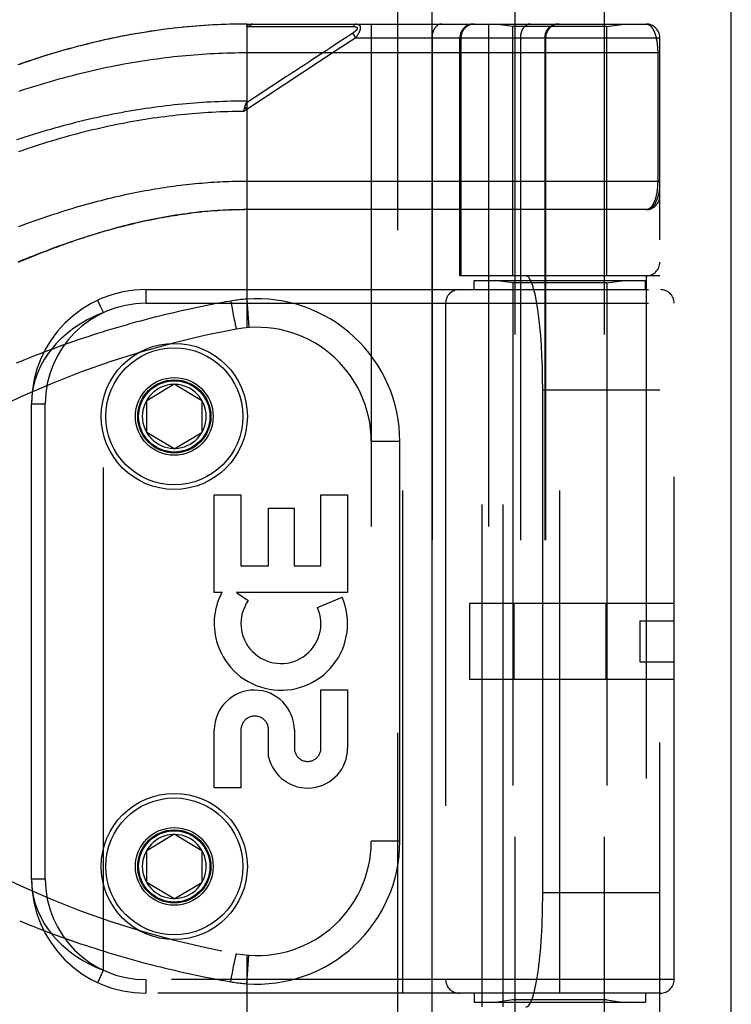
# Model space of a CAD drawing. Header units: inches. Extents: x 0 to 200, y 0 to 129.
# Tile 91 of 256: x 84.26 to 85.82, y 38.27 to 40.42. Entities that reach past the tile are written whole.
import ezdxf

# ---------------------------------------------------------------- set-up
doc = ezdxf.new("R2010")
doc.units = ezdxf.units.IN
doc.header["$LTSCALE"] = 11
doc.header["$MEASUREMENT"] = 0
doc.linetypes.add('HIDDEN', pattern=[0.2, 0.1, -0.1])
doc.layers.get('0').update_dxf_attribs({"linetype": 'CONTINUOUS'})
doc.layers.add('RIGHTHAND_DOOR_ASSEMBLY', color=7, linetype='CONTINUOUS')

msp = doc.modelspace()

# ---------------------------------------------------------------- linework, layer by layer
at = {"color": 3, "linetype": 'Continuous'}
msp.add_line((85.8178, 34.2898), (85.8178, 97.2118), dxfattribs=at)
at = {"layer": 'RIGHTHAND_DOOR_ASSEMBLY', "color": 8, "linetype": 'HIDDEN'}
for p, q in [((85.0871, 93.8608), (85.0871, 34.5108)), ((85.3446, 37.5328), (85.3446, 40.7152)), ((85.5406, 37.5328), (85.5406, 40.7152)), ((84.63, 40.4062), (84.6173, 40.4049)), ((84.6391, 40.407), (84.6267, 40.4059)), ((84.6483, 40.4077), (84.6361, 40.4067)), ((84.6574, 40.4084), (84.6455, 40.4075)), ((84.6665, 40.4091), (84.6549, 40.4082)), ((84.6757, 40.4096), (84.6642, 40.4089)), ((84.6848, 40.4101), (84.6736, 40.4095)), ((84.6939, 40.4106), (84.683, 40.41)), ((84.703, 40.411), (84.6923, 40.4105)), ((84.7121, 40.4113), (84.7016, 40.4109)), ((84.7212, 40.4116), (84.711, 40.4113)), ((84.7303, 40.4118), (84.7203, 40.4115)), ((84.7394, 40.4119), (84.7296, 40.4118)), ((84.7485, 40.412), (84.739, 40.4119)), ((84.7576, 40.4121), (84.7483, 40.412)), ((84.7576, 40.4121), (85.6313, 40.4121)), ((84.7576, 40.4121), (84.7576, 39.7473)), ((84.7636, 40.4064), (84.7876, 40.4064)), ((84.9562, 40.4065), (84.9599, 40.4065)), ((84.9599, 40.4065), (84.9633, 40.4065)), ((84.9633, 40.4065), (84.9666, 40.4065)), ((84.9666, 40.4065), (84.9712, 40.4065)), ((84.9712, 40.4065), (84.9742, 40.4065)), ((84.9742, 40.4065), (84.9904, 40.4066)), ((85.0298, 40.4121), (85.0298, 37.7096)), ((85.2863, 40.4121), (85.2863, 37.7096)), ((85.3396, 40.4068), (85.3021, 40.4121)), ((85.5456, 40.4068), (85.3396, 40.4068)), ((85.3396, 39.8608), (85.3396, 40.4068)), ((85.5456, 40.4068), (85.5831, 40.4121)), ((85.5456, 39.8608), (85.5456, 40.4068)), ((84.5655, 40.3987), (84.5511, 40.3967)), ((84.5748, 40.4), (84.5606, 40.3981)), ((84.584, 40.4012), (84.5701, 40.3994)), ((84.5932, 40.4023), (84.5796, 40.4006)), ((84.6024, 40.4034), (84.589, 40.4018)), ((84.6116, 40.4044), (84.5985, 40.4029)), ((84.6208, 40.4053), (84.6079, 40.404)), ((84.9806, 40.3864), (84.9754, 40.383)), ((84.983, 40.388), (84.9806, 40.3864)), ((84.9893, 40.3921), (84.983, 40.388)), ((84.9959, 40.3821), (84.9893, 40.3921)), ((84.9669, 40.3774), (84.9455, 40.3633)), ((84.9959, 40.3821), (84.9532, 40.3539)), ((84.9706, 40.3798), (84.9669, 40.3774)), ((84.9959, 40.3821), (85.6613, 40.3821)), ((85.1628, 40.3821), (85.1628, 37.7396)), ((85.2238, 39.8608), (85.2238, 40.3821)), ((85.2261, 40.3821), (85.2261, 39.8608)), ((85.5406, 40.3808), (85.3446, 40.3808)), ((85.3563, 40.3821), (85.3563, 37.7396)), ((85.4094, 40.3821), (85.4094, 37.7396)), ((85.4114, 40.3821), (85.4114, 37.7396)), ((85.6613, 37.7396), (85.6613, 40.3821)), ((84.9532, 40.3539), (84.7576, 40.2253)), ((84.7576, 40.3496), (85.6613, 40.3496)), ((84.9193, 40.3461), (84.899, 40.3328)), ((85.6567, 40.3504), (85.6567, 40.0683)), ((84.899, 40.3328), (84.8953, 40.3304)), ((84.8445, 40.297), (84.7756, 40.2517)), ((84.7756, 40.2517), (84.7563, 40.239)), ((84.7576, 40.2253), (84.7508, 40.2208)), ((84.7508, 40.2208), (84.7515, 40.2238)), ((84.7515, 40.2238), (84.7517, 40.2251)), ((84.7517, 40.2251), (84.752, 40.2263)), ((84.7576, 40.2253), (84.7534, 40.2315)), ((84.751, 40.0683), (85.6613, 40.0683)), ((84.6494, 39.9998), (84.6408, 39.9989)), ((84.6528, 40.0002), (84.6587, 40.0008)), ((84.6791, 40.0027), (84.6705, 40.0019)), ((84.6862, 40.0032), (84.6764, 40.0024)), ((84.6881, 40.0033), (84.694, 40.0037)), ((84.7073, 40.0045), (84.6998, 40.0041)), ((84.7145, 40.0049), (84.7056, 40.0044)), ((84.7172, 40.005), (84.723, 40.0052)), ((84.7361, 40.0056), (84.7287, 40.0054)), ((84.7433, 40.0057), (84.7345, 40.0055)), ((84.746, 40.0057), (84.7518, 40.0058)), ((85.6313, 40.0058), (84.7576, 40.0058)), ((85.6613, 39.8608), (85.2238, 39.8608)), ((85.2551, 39.8508), (85.6301, 39.8508)), ((85.2551, 39.8308), (85.2551, 39.8508)), ((85.2729, 38.2608), (85.2729, 39.8608)), ((85.3396, 39.8455), (85.3021, 39.8508)), ((85.3188, 38.2608), (85.3188, 39.8608)), ((85.5456, 39.8455), (85.5831, 39.8508)), ((85.6301, 39.8308), (85.6301, 39.8508)), ((85.6313, 39.8608), (85.6313, 38.2608)), ((84.5363, 39.8308), (85.6626, 39.8308)), ((84.5363, 39.8308), (84.5363, 39.8008)), ((85.0988, 38.2908), (85.0988, 39.8308)), ((85.5456, 39.8455), (85.3396, 39.8455)), ((85.3396, 39.8455), (85.3396, 38.2761)), ((85.4426, 38.2908), (85.4426, 39.8308)), ((85.5456, 39.8455), (85.5456, 38.2761)), ((84.7222, 39.8057), (84.7233, 39.8001)), ((84.7576, 39.81), (84.762, 39.7477)), ((84.5363, 39.8008), (85.6926, 39.8008)), ((84.7233, 39.8001), (84.7253, 39.7891)), ((84.7253, 39.7891), (84.7271, 39.7796)), ((85.1926, 39.8008), (85.1926, 38.3208)), ((85.6926, 38.3208), (85.6926, 39.8008)), ((84.4438, 38.3412), (84.4438, 39.7804)), ((84.7271, 39.7796), (84.7287, 39.7717)), ((84.7287, 39.7717), (84.7299, 39.7655)), ((84.7299, 39.7655), (84.731, 39.7606)), ((84.731, 39.7606), (84.7317, 39.757)), ((84.7317, 39.757), (84.7323, 39.7544)), ((84.7323, 39.7544), (84.7327, 39.7526)), ((84.7327, 39.7526), (84.7331, 39.751)), ((84.7334, 39.7495), (84.7336, 39.7486)), ((84.7336, 39.7486), (84.7338, 39.7478)), ((84.7338, 39.7478), (84.734, 39.7471)), ((84.5388, 39.5883), (84.5988, 39.6244)), ((84.5988, 39.6244), (84.6588, 39.5883)), ((85.6613, 39.6108), (85.4052, 39.6108)), ((85.4052, 38.5108), (85.4052, 39.6108)), ((84.5388, 39.5183), (84.5388, 39.5883)), ((84.6588, 39.5883), (84.6588, 39.5183)), ((84.2863, 39.5808), (84.3163, 39.5808)), ((84.2863, 38.5408), (84.2863, 39.5808)), ((84.3163, 38.5408), (84.3163, 39.5808)), ((84.5988, 39.4822), (84.5388, 39.5183)), ((84.5988, 39.4822), (84.6588, 39.5183)), ((85.0923, 39.4983), (85.0298, 39.4983)), ((85.0923, 38.6233), (85.0923, 39.4983)), ((84.6863, 39.3818), (84.7447, 39.3818)), ((84.6863, 39.1681), (84.6863, 39.3818)), ((84.7447, 39.3818), (84.7447, 39.2265)), ((84.9197, 39.3818), (84.9781, 39.3818)), ((84.9197, 39.2265), (84.9197, 39.3818)), ((84.9781, 39.3818), (84.9781, 39.1681)), ((84.8051, 39.3528), (84.8613, 39.3528)), ((84.8051, 39.2265), (84.8051, 39.3528)), ((84.8613, 39.3528), (84.8613, 39.2265)), ((84.7447, 39.2265), (84.8051, 39.2265)), ((84.8613, 39.2265), (84.9197, 39.2265)), ((84.7032, 39.1681), (84.6863, 39.1681)), ((84.9781, 39.1681), (84.7352, 39.1681)), ((84.7352, 39.1681), (84.7606, 39.1503)), ((84.9125, 39.1347), (84.9661, 39.1579)), ((85.6926, 39.1438), (85.2446, 39.1438)), ((85.2446, 39.1438), (85.2446, 38.9778)), ((85.3419, 39.1438), (85.3419, 38.9778)), ((85.5432, 39.1438), (85.5432, 38.9778)), ((85.6176, 39.1058), (85.6926, 39.1058)), ((85.6176, 39.1058), (85.6176, 39.0158)), ((85.6176, 39.0158), (85.6926, 39.0158)), ((85.6926, 38.9778), (85.2446, 38.9778)), ((84.9197, 38.9545), (84.9781, 38.9545)), ((84.9197, 38.8273), (84.9197, 38.9545)), ((84.9781, 38.9545), (84.9781, 38.8273)), ((84.6863, 38.7401), (84.6863, 38.8672)), ((84.7447, 38.8672), (84.7447, 38.7401)), ((84.8051, 38.8084), (84.8052, 38.8672)), ((84.8615, 38.8665), (84.8615, 38.8274)), ((84.7447, 38.7401), (84.6863, 38.7401)), ((84.5388, 38.6033), (84.5988, 38.6394)), ((84.5988, 38.6394), (84.6588, 38.6033)), ((85.0923, 38.6233), (85.0298, 38.6233)), ((84.5388, 38.5333), (84.5388, 38.6033)), ((84.6588, 38.6033), (84.6588, 38.5333)), ((84.3163, 38.5408), (84.2863, 38.5408)), ((84.5988, 38.4972), (84.5388, 38.5333)), ((84.5988, 38.4972), (84.6588, 38.5333)), ((85.6613, 38.5108), (85.4052, 38.5108)), ((84.7303, 38.3578), (84.7311, 38.3618)), ((84.7311, 38.3618), (84.7317, 38.3646)), ((84.7317, 38.3646), (84.7323, 38.3672)), ((84.7323, 38.3672), (84.7327, 38.369)), ((84.7327, 38.369), (84.7331, 38.3706)), ((84.7331, 38.3706), (84.7333, 38.3716)), ((84.7333, 38.3716), (84.7335, 38.3725)), ((84.7335, 38.3725), (84.7337, 38.3734)), ((84.7576, 38.3743), (84.7576, 37.7096)), ((84.7576, 38.3116), (84.762, 38.3739)), ((84.4312, 38.314), (84.4438, 38.3412)), ((84.7259, 38.3358), (84.7277, 38.3451)), ((84.7277, 38.3451), (84.7292, 38.3526)), ((84.7292, 38.3526), (84.7303, 38.3578)), ((85.6926, 38.3208), (84.5363, 38.3208)), ((84.5363, 38.3208), (84.5363, 38.2908)), ((84.7222, 38.3159), (84.7241, 38.326)), ((84.7241, 38.326), (84.7259, 38.3358)), ((85.6626, 38.2908), (84.5363, 38.2908)), ((85.2551, 38.2908), (85.2551, 38.2708)), ((85.3396, 38.2761), (85.3021, 38.2708)), ((85.5456, 38.2761), (85.3396, 38.2761)), ((85.5456, 38.2761), (85.5831, 38.2708)), ((85.6301, 38.2908), (85.6301, 38.2708)), ((85.6301, 38.2708), (85.2551, 38.2708))]:
    msp.add_line(p, q, dxfattribs=at)
at = {"layer": 'RIGHTHAND_DOOR_ASSEMBLY', "color": 3, "linetype": 'Continuous'}
msp.add_line((85.1621, 93.8608), (85.1621, 34.5108), dxfattribs=at)
at = {"layer": 'RIGHTHAND_DOOR_ASSEMBLY', "color": 8, "linetype": 'HIDDEN'}
for points in [[(84.7576, 40.4062), (84.7576, 40.4064), (84.7576, 40.4065), (84.7576, 40.4067), (84.7576, 40.4068), (84.7576, 40.407), (84.7577, 40.4071), (84.7577, 40.4073), (84.7578, 40.4074), (84.7578, 40.4076), (84.7579, 40.4077), (84.7579, 40.4078), (84.758, 40.408), (84.7581, 40.4081), (84.7582, 40.4082), (84.7582, 40.4084), (84.7583, 40.4085), (84.7584, 40.4086), (84.7585, 40.4087), (84.7587, 40.4089), (84.7588, 40.409), (84.7589, 40.4091), (84.759, 40.4092), (84.7592, 40.4093), (84.7593, 40.4095), (84.7595, 40.4096), (84.7596, 40.4097), (84.7598, 40.4098), (84.76, 40.4099), (84.7602, 40.41), (84.7604, 40.4102), (84.7606, 40.4103), (84.7608, 40.4104), (84.761, 40.4105), (84.7613, 40.4106), (84.7615, 40.4107), (84.7618, 40.4108), (84.7621, 40.4109), (84.7624, 40.411), (84.7627, 40.4111), (84.763, 40.4112), (84.7633, 40.4113), (84.7636, 40.4114), (84.764, 40.4114), (84.7644, 40.4115), (84.7648, 40.4116), (84.7652, 40.4117), (84.7656, 40.4117), (84.7661, 40.4118), (84.7665, 40.4119), (84.767, 40.4119), (84.7675, 40.4119), (84.768, 40.412), (84.7686, 40.412), (84.7691, 40.412), (84.7697, 40.412), (84.7703, 40.4121)], [(84.7576, 40.4062), (84.7585, 40.4063), (84.7595, 40.4063), (84.7605, 40.4063), (84.7615, 40.4064), (84.7625, 40.4064), (84.7636, 40.4064)], [(84.7703, 40.4121), (84.77, 40.412), (84.7698, 40.412), (84.7696, 40.412), (84.7694, 40.412), (84.7691, 40.4119), (84.7689, 40.4119), (84.7687, 40.4118), (84.7685, 40.4117), (84.7683, 40.4116), (84.768, 40.4115), (84.7678, 40.4114), (84.7676, 40.4113), (84.7674, 40.4112), (84.7672, 40.411), (84.767, 40.4109), (84.7668, 40.4107), (84.7666, 40.4106), (84.7664, 40.4104), (84.7662, 40.4102), (84.766, 40.41), (84.7658, 40.4098), (84.7656, 40.4096), (84.7654, 40.4094), (84.7652, 40.4091), (84.765, 40.4089), (84.7648, 40.4086), (84.7647, 40.4084), (84.7645, 40.4081), (84.7643, 40.4079), (84.7642, 40.4076), (84.764, 40.4073), (84.7639, 40.407), (84.7637, 40.4067), (84.7636, 40.4064)], [(84.7876, 40.4064), (84.793, 40.4064), (84.7981, 40.4064), (84.8031, 40.4064), (84.808, 40.4064), (84.8129, 40.4064), (84.8176, 40.4064), (84.8222, 40.4064), (84.8266, 40.4064), (84.8309, 40.4064), (84.835, 40.4064), (84.839, 40.4064), (84.8429, 40.4064), (84.8467, 40.4064), (84.8505, 40.4064), (84.8543, 40.4064), (84.8581, 40.4064), (84.8695, 40.4064)], [(84.8695, 40.4064), (84.8733, 40.4064), (84.8769, 40.4064), (84.8805, 40.4064), (84.8839, 40.4064), (84.8871, 40.4064), (84.8902, 40.4064), (84.8988, 40.4064)], [(84.8988, 40.4064), (84.9014, 40.4064), (84.9041, 40.4064), (84.9066, 40.4064), (84.9092, 40.4064), (84.9118, 40.4064), (84.9169, 40.4064)], [(84.9169, 40.4064), (84.9195, 40.4064), (84.9221, 40.4064), (84.9272, 40.4064)], [(84.9272, 40.4064), (84.9298, 40.4064), (84.9324, 40.4064), (84.935, 40.4064), (84.95, 40.4065)], [(84.95, 40.4065), (84.9522, 40.4065), (84.9562, 40.4065)], [(84.9904, 40.4066), (84.9909, 40.4066), (84.9913, 40.4066), (84.9917, 40.4066), (84.9921, 40.4065), (84.9925, 40.4065), (84.9928, 40.4065), (84.9931, 40.4065), (84.9935, 40.4064), (84.9938, 40.4064), (84.9941, 40.4063), (84.9944, 40.4063), (84.9946, 40.4062), (84.9949, 40.4062), (84.9951, 40.4061), (84.9954, 40.4061), (84.9956, 40.406), (84.9958, 40.406), (84.996, 40.4059), (84.9962, 40.4058), (84.9964, 40.4058), (84.9966, 40.4057), (84.9968, 40.4056), (84.9969, 40.4056), (84.9971, 40.4055), (84.9972, 40.4054), (84.9974, 40.4053), (84.9975, 40.4053), (84.9977, 40.4052), (84.9978, 40.4051), (84.9979, 40.405), (84.998, 40.4049), (84.9981, 40.4048), (84.9982, 40.4047), (84.9983, 40.4046), (84.9984, 40.4046), (84.9985, 40.4045), (84.9986, 40.4044), (84.9987, 40.4043), (84.9987, 40.4042), (84.9988, 40.4041), (84.9989, 40.404), (84.9989, 40.4038), (84.999, 40.4037), (84.999, 40.4036), (84.999, 40.4035), (84.9991, 40.4034), (84.9991, 40.4033), (84.9991, 40.4032), (84.9991, 40.4031), (84.9992, 40.4029), (84.9992, 40.4028), (84.9992, 40.4027), (84.9992, 40.4026), (84.9992, 40.4024), (84.9991, 40.4023), (84.9991, 40.4022), (84.9991, 40.402), (84.9991, 40.4019), (84.999, 40.4017), (84.999, 40.4016), (84.9989, 40.4015), (84.9989, 40.4013), (84.9988, 40.4012), (84.9988, 40.401), (84.9987, 40.4008), (84.9986, 40.4007), (84.9985, 40.4005), (84.9984, 40.4004), (84.9984, 40.4002), (84.9983, 40.4), (84.9981, 40.3999), (84.998, 40.3997), (84.9979, 40.3995), (84.9978, 40.3994), (84.9976, 40.3992), (84.9975, 40.399), (84.9974, 40.3988), (84.9972, 40.3986), (84.997, 40.3984), (84.9969, 40.3982), (84.9967, 40.398), (84.9965, 40.3978), (84.9963, 40.3976), (84.9961, 40.3974), (84.9959, 40.3972), (84.9956, 40.397), (84.9954, 40.3968), (84.9952, 40.3965), (84.9949, 40.3963), (84.9946, 40.3961), (84.9944, 40.3958), (84.9941, 40.3956), (84.9938, 40.3953), (84.9934, 40.3951), (84.9931, 40.3948), (84.9927, 40.3945), (84.9924, 40.3942), (84.992, 40.3939), (84.9916, 40.3936), (84.9911, 40.3933), (84.9907, 40.393), (84.9902, 40.3927), (84.9898, 40.3924), (84.9893, 40.3921)], [(84.9971, 40.4121), (84.9968, 40.412), (84.9966, 40.412), (84.9964, 40.412), (84.9962, 40.412), (84.9959, 40.4119), (84.9957, 40.4119), (84.9955, 40.4118), (84.9953, 40.4117), (84.9951, 40.4116), (84.9949, 40.4115), (84.9946, 40.4114), (84.9944, 40.4113), (84.9942, 40.4112), (84.994, 40.4111), (84.9938, 40.4109), (84.9936, 40.4108), (84.9934, 40.4106), (84.9932, 40.4104), (84.993, 40.4103), (84.9928, 40.4101), (84.9926, 40.4099), (84.9924, 40.4097), (84.9922, 40.4095), (84.992, 40.4092), (84.9919, 40.409), (84.9917, 40.4088), (84.9915, 40.4085), (84.9914, 40.4083), (84.9912, 40.408), (84.991, 40.4077), (84.9909, 40.4074), (84.9907, 40.4072), (84.9906, 40.4069), (84.9904, 40.4066)], [(84.9971, 40.4121), (84.9975, 40.412), (84.9979, 40.412), (84.9983, 40.412), (84.9987, 40.412), (84.9991, 40.4119), (84.9994, 40.4118), (84.9998, 40.4118), (85.0001, 40.4117), (85.0004, 40.4116), (85.0007, 40.4115), (85.001, 40.4114), (85.0012, 40.4113), (85.0015, 40.4112), (85.0017, 40.4111), (85.002, 40.411), (85.0022, 40.4109), (85.0024, 40.4107), (85.0026, 40.4106), (85.0028, 40.4104), (85.003, 40.4103), (85.0032, 40.4102), (85.0034, 40.41), (85.0035, 40.4099), (85.0037, 40.4097), (85.0038, 40.4095), (85.004, 40.4094), (85.0041, 40.4092), (85.0043, 40.409), (85.0044, 40.4088), (85.0045, 40.4087), (85.0046, 40.4085), (85.0047, 40.4083), (85.0048, 40.4081), (85.0049, 40.4079), (85.005, 40.4077), (85.0051, 40.4075), (85.0052, 40.4073), (85.0053, 40.4071), (85.0053, 40.4069), (85.0054, 40.4067), (85.0054, 40.4064), (85.0055, 40.4062), (85.0056, 40.406), (85.0056, 40.4058), (85.0056, 40.4055), (85.0057, 40.4053), (85.0057, 40.405), (85.0057, 40.4048), (85.0057, 40.4045), (85.0057, 40.4043), (85.0058, 40.404), (85.0058, 40.4038), (85.0058, 40.4035), (85.0057, 40.4032), (85.0057, 40.4029), (85.0057, 40.4027), (85.0057, 40.4024), (85.0057, 40.4021), (85.0056, 40.4018), (85.0056, 40.4015), (85.0055, 40.4012), (85.0055, 40.4009), (85.0054, 40.4006), (85.0054, 40.4003), (85.0053, 40.3999), (85.0052, 40.3996), (85.0051, 40.3993), (85.005, 40.399), (85.0049, 40.3986), (85.0048, 40.3983), (85.0047, 40.3979), (85.0046, 40.3976), (85.0045, 40.3972), (85.0044, 40.3969), (85.0042, 40.3965), (85.0041, 40.3961), (85.0039, 40.3957), (85.0038, 40.3954), (85.0036, 40.395), (85.0035, 40.3946), (85.0033, 40.3942), (85.0031, 40.3937), (85.0029, 40.3933), (85.0027, 40.3929), (85.0025, 40.3925), (85.0022, 40.392), (85.002, 40.3916), (85.0018, 40.3911), (85.0015, 40.3906), (85.0012, 40.3901), (85.001, 40.3896), (85.0007, 40.3891), (85.0004, 40.3886), (85, 40.3881), (84.9997, 40.3876), (84.9993, 40.387), (84.999, 40.3864), (84.9986, 40.3858), (84.9982, 40.3852), (84.9977, 40.3846), (84.9973, 40.384), (84.9968, 40.3834), (84.9964, 40.3827), (84.9959, 40.3821)], [(85.184, 40.4121), (85.1835, 40.412), (85.1831, 40.412), (85.1826, 40.412), (85.1821, 40.4119), (85.1817, 40.4119), (85.1812, 40.4118), (85.1808, 40.4117), (85.1803, 40.4116), (85.1798, 40.4115), (85.1794, 40.4113), (85.1789, 40.4112), (85.1785, 40.411), (85.178, 40.4109), (85.1776, 40.4107), (85.1772, 40.4105), (85.1767, 40.4102), (85.1763, 40.41), (85.1759, 40.4098), (85.1754, 40.4095), (85.175, 40.4092), (85.1746, 40.409), (85.1742, 40.4087), (85.1738, 40.4084), (85.1734, 40.408), (85.173, 40.4077), (85.1726, 40.4074), (85.1722, 40.407), (85.1718, 40.4066), (85.1714, 40.4062), (85.1711, 40.4059), (85.1707, 40.4054), (85.1703, 40.405), (85.17, 40.4046), (85.1696, 40.4042), (85.1693, 40.4037), (85.169, 40.4033), (85.1687, 40.4028), (85.1683, 40.4023), (85.168, 40.4018), (85.1677, 40.4013), (85.1674, 40.4008), (85.1671, 40.4003), (85.1669, 40.3998), (85.1666, 40.3993), (85.1663, 40.3987), (85.1661, 40.3982), (85.1658, 40.3976), (85.1656, 40.3971), (85.1654, 40.3965), (85.1652, 40.3959), (85.165, 40.3953), (85.1648, 40.3947), (85.1646, 40.3941), (85.1644, 40.3935), (85.1642, 40.3929), (85.164, 40.3923), (85.1639, 40.3917), (85.1637, 40.3911), (85.1636, 40.3904), (85.1635, 40.3898), (85.1634, 40.3892), (85.1633, 40.3885), (85.1632, 40.3879), (85.1631, 40.3873), (85.163, 40.3866), (85.1629, 40.386), (85.1629, 40.3853), (85.1628, 40.3847), (85.1628, 40.384), (85.1628, 40.3834), (85.1628, 40.3827), (85.1628, 40.3821)], [(85.2558, 40.4121), (85.2552, 40.412), (85.2545, 40.412), (85.2539, 40.412), (85.2532, 40.4119), (85.2526, 40.4119), (85.2519, 40.4118), (85.2513, 40.4117), (85.2507, 40.4116), (85.25, 40.4115), (85.2494, 40.4113), (85.2488, 40.4112), (85.2481, 40.411), (85.2475, 40.4109), (85.2469, 40.4107), (85.2463, 40.4105), (85.2457, 40.4102), (85.2451, 40.41), (85.2445, 40.4098), (85.2439, 40.4095), (85.2433, 40.4092), (85.2427, 40.409), (85.2421, 40.4087), (85.2415, 40.4084), (85.241, 40.408), (85.2404, 40.4077), (85.2399, 40.4074), (85.2393, 40.407), (85.2388, 40.4066), (85.2383, 40.4062), (85.2377, 40.4059), (85.2372, 40.4054), (85.2367, 40.405), (85.2362, 40.4046), (85.2358, 40.4042), (85.2353, 40.4037), (85.2348, 40.4033), (85.2344, 40.4028), (85.2339, 40.4023), (85.2335, 40.4018), (85.2331, 40.4013), (85.2327, 40.4008), (85.2323, 40.4003), (85.2319, 40.3998), (85.2315, 40.3993), (85.2311, 40.3987), (85.2308, 40.3982), (85.2304, 40.3976), (85.2301, 40.3971), (85.2298, 40.3965), (85.2295, 40.3959), (85.2292, 40.3953), (85.2289, 40.3947), (85.2286, 40.3941), (85.2284, 40.3935), (85.2281, 40.3929), (85.2279, 40.3923), (85.2277, 40.3917), (85.2275, 40.3911), (85.2273, 40.3904), (85.2271, 40.3898), (85.227, 40.3892), (85.2268, 40.3885), (85.2267, 40.3879), (85.2266, 40.3873), (85.2265, 40.3866), (85.2264, 40.386), (85.2263, 40.3853), (85.2262, 40.3847), (85.2262, 40.384), (85.2262, 40.3834), (85.2261, 40.3827), (85.2261, 40.3821)], [(85.3775, 40.4121), (85.3771, 40.412), (85.3766, 40.412), (85.3761, 40.412), (85.3757, 40.4119), (85.3752, 40.4119), (85.3747, 40.4118), (85.3743, 40.4117), (85.3738, 40.4116), (85.3734, 40.4115), (85.3729, 40.4113), (85.3725, 40.4112), (85.372, 40.411), (85.3716, 40.4109), (85.3711, 40.4107), (85.3707, 40.4105), (85.3703, 40.4102), (85.3698, 40.41), (85.3694, 40.4098), (85.369, 40.4095), (85.3685, 40.4092), (85.3681, 40.409), (85.3677, 40.4087), (85.3673, 40.4084), (85.3669, 40.408), (85.3665, 40.4077), (85.3661, 40.4074), (85.3657, 40.407), (85.3653, 40.4066), (85.365, 40.4062), (85.3646, 40.4059), (85.3642, 40.4054), (85.3639, 40.405), (85.3635, 40.4046), (85.3632, 40.4042), (85.3628, 40.4037), (85.3625, 40.4033), (85.3622, 40.4028), (85.3619, 40.4023), (85.3616, 40.4018), (85.3613, 40.4013), (85.361, 40.4008), (85.3607, 40.4003), (85.3604, 40.3998), (85.3601, 40.3993), (85.3599, 40.3987), (85.3596, 40.3982), (85.3594, 40.3976), (85.3591, 40.3971), (85.3589, 40.3965), (85.3587, 40.3959), (85.3585, 40.3953), (85.3583, 40.3947), (85.3581, 40.3941), (85.3579, 40.3935), (85.3577, 40.3929), (85.3576, 40.3923), (85.3574, 40.3917), (85.3573, 40.3911), (85.3571, 40.3904), (85.357, 40.3898), (85.3569, 40.3892), (85.3568, 40.3885), (85.3567, 40.3879), (85.3566, 40.3873), (85.3565, 40.3866), (85.3565, 40.386), (85.3564, 40.3853), (85.3564, 40.3847), (85.3563, 40.384), (85.3563, 40.3834), (85.3563, 40.3827), (85.3563, 40.3821)], [(85.439, 40.4121), (85.4384, 40.412), (85.4378, 40.412), (85.4371, 40.412), (85.4365, 40.4119), (85.4358, 40.4119), (85.4352, 40.4118), (85.4345, 40.4117), (85.4339, 40.4116), (85.4333, 40.4115), (85.4326, 40.4113), (85.432, 40.4112), (85.4314, 40.411), (85.4307, 40.4109), (85.4301, 40.4107), (85.4295, 40.4105), (85.4289, 40.4102), (85.4283, 40.41), (85.4277, 40.4098), (85.4271, 40.4095), (85.4265, 40.4092), (85.4259, 40.409), (85.4253, 40.4087), (85.4248, 40.4084), (85.4242, 40.408), (85.4237, 40.4077), (85.4231, 40.4074), (85.4226, 40.407), (85.422, 40.4066), (85.4215, 40.4062), (85.421, 40.4059), (85.4205, 40.4054), (85.42, 40.405), (85.4195, 40.4046), (85.419, 40.4042), (85.4185, 40.4037), (85.4181, 40.4033), (85.4176, 40.4028), (85.4172, 40.4023), (85.4167, 40.4018), (85.4163, 40.4013), (85.4159, 40.4008), (85.4155, 40.4003), (85.4151, 40.3998), (85.4147, 40.3993), (85.4144, 40.3987), (85.414, 40.3982), (85.4137, 40.3976), (85.4133, 40.3971), (85.413, 40.3965), (85.4127, 40.3959), (85.4124, 40.3953), (85.4121, 40.3947), (85.4119, 40.3941), (85.4116, 40.3935), (85.4114, 40.3929), (85.4112, 40.3923), (85.4109, 40.3917), (85.4107, 40.3911), (85.4106, 40.3904), (85.4104, 40.3898), (85.4102, 40.3892), (85.4101, 40.3885), (85.4099, 40.3879), (85.4098, 40.3873), (85.4097, 40.3866), (85.4096, 40.386), (85.4095, 40.3853), (85.4095, 40.3847), (85.4094, 40.384), (85.4094, 40.3834), (85.4094, 40.3827), (85.4094, 40.3821)], [(85.6313, 40.4121), (85.6319, 40.412), (85.6325, 40.412), (85.6331, 40.4119), (85.6337, 40.4118), (85.6343, 40.4117), (85.6348, 40.4115), (85.6354, 40.4113), (85.636, 40.4111), (85.6365, 40.4109), (85.637, 40.4106), (85.6376, 40.4104), (85.6381, 40.41), (85.6386, 40.4097), (85.6391, 40.4094), (85.6396, 40.409), (85.6401, 40.4086), (85.6406, 40.4082), (85.641, 40.4078), (85.6415, 40.4073), (85.642, 40.4068), (85.6424, 40.4063), (85.6429, 40.4058), (85.6433, 40.4053), (85.6437, 40.4048), (85.6441, 40.4042), (85.6445, 40.4037), (85.6449, 40.4031), (85.6453, 40.4025), (85.6457, 40.4019), (85.6461, 40.4012), (85.6465, 40.4006), (85.6468, 40.3999), (85.6472, 40.3993), (85.6475, 40.3986), (85.6479, 40.3979), (85.6482, 40.3972), (85.6485, 40.3965), (85.6488, 40.3958), (85.6492, 40.3951), (85.6495, 40.3943), (85.6498, 40.3936), (85.65, 40.3928), (85.6503, 40.3921), (85.6506, 40.3913), (85.6509, 40.3905), (85.6511, 40.3898), (85.6514, 40.389), (85.6516, 40.3882), (85.6519, 40.3874), (85.6521, 40.3866), (85.6523, 40.3858), (85.6525, 40.3849), (85.6528, 40.3841), (85.653, 40.3833), (85.6532, 40.3825), (85.6534, 40.3816), (85.6535, 40.3808), (85.6537, 40.3799), (85.6539, 40.3791), (85.6541, 40.3782), (85.6542, 40.3774), (85.6544, 40.3765), (85.6545, 40.3757), (85.6547, 40.3748), (85.6548, 40.3739), (85.655, 40.3731), (85.6551, 40.3722), (85.6552, 40.3713), (85.6553, 40.3705), (85.6555, 40.3696), (85.6556, 40.3688), (85.6557, 40.3679), (85.6558, 40.367), (85.6559, 40.3662), (85.6559, 40.3653), (85.656, 40.3645), (85.6561, 40.3636), (85.6562, 40.3628), (85.6562, 40.362), (85.6563, 40.3611), (85.6564, 40.3603), (85.6564, 40.3595), (85.6565, 40.3586), (85.6565, 40.3578), (85.6565, 40.357), (85.6566, 40.3562), (85.6566, 40.3553), (85.6566, 40.3545), (85.6567, 40.3537), (85.6567, 40.3529), (85.6567, 40.352), (85.6567, 40.3512), (85.6567, 40.3504)], [(84.5511, 40.3967), (84.5416, 40.3952), (84.5321, 40.3937), (84.5225, 40.3921), (84.5129, 40.3905), (84.5034, 40.3888), (84.4937, 40.387), (84.4841, 40.3852), (84.4745, 40.3832), (84.4648, 40.3813), (84.4551, 40.3792), (84.4454, 40.3771), (84.4357, 40.3749), (84.4259, 40.3726), (84.4161, 40.3703), (84.4063, 40.3678), (84.3965, 40.3654), (84.3867, 40.3628), (84.3768, 40.3602), (84.3669, 40.3575), (84.357, 40.3547), (84.347, 40.3519), (84.3371, 40.3489), (84.3271, 40.3459), (84.317, 40.3429), (84.307, 40.3397), (84.2969, 40.3365), (84.2869, 40.3332), (84.2767, 40.3299), (84.2666, 40.3264), (84.2565, 40.3229)], [(84.5563, 40.3974), (84.547, 40.3961), (84.5377, 40.3946), (84.5284, 40.3931), (84.5191, 40.3915), (84.5097, 40.3899), (84.5004, 40.3882), (84.491, 40.3864), (84.4816, 40.3846), (84.4722, 40.3827), (84.4627, 40.3808), (84.4532, 40.3787), (84.4438, 40.3766), (84.4343, 40.3745), (84.4247, 40.3722), (84.4152, 40.3699), (84.4056, 40.3675), (84.396, 40.3651), (84.3864, 40.3626), (84.3767, 40.36), (84.3671, 40.3574), (84.3574, 40.3546), (84.3476, 40.3518), (84.3379, 40.349), (84.3281, 40.346), (84.3183, 40.343), (84.3085, 40.3399), (84.2988, 40.3368), (84.289, 40.3336), (84.2793, 40.3303), (84.2696, 40.327), (84.2599, 40.3237)], [(84.9455, 40.3633), (84.9435, 40.362), (84.9415, 40.3607), (84.9395, 40.3594), (84.9375, 40.3581), (84.9353, 40.3567), (84.9331, 40.3552), (84.9306, 40.3536), (84.928, 40.3519), (84.9253, 40.3501), (84.9193, 40.3461)], [(84.9754, 40.383), (84.9739, 40.382), (84.9706, 40.3798)], [(84.2591, 40.2651), (84.269, 40.2684), (84.2788, 40.2716), (84.2887, 40.2747), (84.2984, 40.2777), (84.3082, 40.2807), (84.3179, 40.2836), (84.3276, 40.2865), (84.3373, 40.2892), (84.347, 40.2919), (84.3566, 40.2946), (84.3662, 40.2971), (84.3757, 40.2996), (84.3853, 40.3021), (84.3948, 40.3044), (84.4042, 40.3067), (84.4137, 40.309), (84.4231, 40.3111), (84.4325, 40.3132), (84.4418, 40.3153), (84.4512, 40.3173), (84.4605, 40.3192), (84.4698, 40.321), (84.479, 40.3228), (84.4882, 40.3246), (84.4975, 40.3262), (84.5066, 40.3278), (84.5158, 40.3294), (84.525, 40.3309), (84.5341, 40.3323), (84.5432, 40.3337), (84.5523, 40.335), (84.5613, 40.3362), (84.5704, 40.3374), (84.5794, 40.3386), (84.5884, 40.3397), (84.5974, 40.3407), (84.6064, 40.3416), (84.6154, 40.3426), (84.6243, 40.3434), (84.6333, 40.3442), (84.6422, 40.3449), (84.6511, 40.3456), (84.66, 40.3463), (84.6689, 40.3468), (84.6778, 40.3473), (84.6867, 40.3478), (84.6956, 40.3482)], [(84.6956, 40.3482), (84.7044, 40.3486), (84.7133, 40.3489), (84.7221, 40.3491), (84.731, 40.3493), (84.7399, 40.3494), (84.7487, 40.3495), (84.7576, 40.3496)], [(84.8953, 40.3304), (84.8843, 40.3231), (84.8806, 40.3207), (84.877, 40.3183), (84.8734, 40.3159), (84.8697, 40.3135), (84.866, 40.3111), (84.8621, 40.3085), (84.8581, 40.3059), (84.8538, 40.3031), (84.8493, 40.3001), (84.8445, 40.297)], [(84.7576, 40.2434), (84.7488, 40.2434), (84.74, 40.2433), (84.7312, 40.2432), (84.7224, 40.243), (84.7136, 40.2427), (84.7048, 40.2425), (84.696, 40.2421), (84.6872, 40.2417), (84.6784, 40.2413), (84.6696, 40.2408), (84.6608, 40.2402), (84.6519, 40.2396), (84.6431, 40.239), (84.6343, 40.2383), (84.6254, 40.2375), (84.6166, 40.2367), (84.6077, 40.2358), (84.5988, 40.2349), (84.5899, 40.2339), (84.5811, 40.2329), (84.5722, 40.2318), (84.5633, 40.2307), (84.5543, 40.2295), (84.5454, 40.2282), (84.5365, 40.2269), (84.5275, 40.2256), (84.5186, 40.2242), (84.5096, 40.2227), (84.5006, 40.2212), (84.4916, 40.2196), (84.4826, 40.218), (84.4736, 40.2163), (84.4646, 40.2145), (84.4555, 40.2127), (84.4465, 40.2109), (84.4374, 40.209), (84.4283, 40.207), (84.4192, 40.205), (84.4101, 40.2029), (84.401, 40.2007), (84.3918, 40.1985), (84.3827, 40.1963), (84.3735, 40.1939), (84.3644, 40.1915), (84.3552, 40.1891), (84.346, 40.1866), (84.3368, 40.1841), (84.3275, 40.1814), (84.3183, 40.1788), (84.3091, 40.176), (84.2998, 40.1732), (84.2906, 40.1704), (84.2813, 40.1675), (84.272, 40.1645), (84.2627, 40.1615), (84.2534, 40.1584)], [(84.7534, 40.2315), (84.7536, 40.2321), (84.7538, 40.2327), (84.754, 40.2333), (84.7542, 40.2338), (84.7544, 40.2344), (84.7546, 40.2349), (84.7548, 40.2355), (84.755, 40.236), (84.7552, 40.2365), (84.7554, 40.237), (84.7556, 40.2376), (84.7559, 40.2381), (84.7561, 40.2385)], [(84.7576, 40.2434), (84.7576, 40.2432), (84.7575, 40.243), (84.7575, 40.2428), (84.7575, 40.2425), (84.7575, 40.2423), (84.7574, 40.2421), (84.7574, 40.2419), (84.7573, 40.2417), (84.7573, 40.2415), (84.7572, 40.2413), (84.7572, 40.2411), (84.7571, 40.2408), (84.757, 40.2406), (84.7569, 40.2404), (84.7569, 40.2402), (84.7568, 40.2399), (84.7567, 40.2397), (84.7566, 40.2395), (84.7565, 40.2393), (84.7561, 40.2385)], [(84.7508, 40.2208), (84.7422, 40.2207), (84.7336, 40.2206), (84.725, 40.2204), (84.7164, 40.2202), (84.7078, 40.2199), (84.6992, 40.2196), (84.6906, 40.2192), (84.682, 40.2187), (84.6734, 40.2182), (84.6648, 40.2177), (84.6561, 40.2171), (84.6475, 40.2164), (84.6389, 40.2157), (84.6302, 40.215), (84.6216, 40.2142), (84.6129, 40.2133), (84.6043, 40.2124), (84.5956, 40.2114), (84.5869, 40.2104), (84.5783, 40.2093), (84.5696, 40.2082), (84.5609, 40.207), (84.5521, 40.2057), (84.5434, 40.2044), (84.5347, 40.2031), (84.5259, 40.2016), (84.5172, 40.2002), (84.5084, 40.1986), (84.4996, 40.1971), (84.4908, 40.1954), (84.482, 40.1937), (84.4732, 40.192), (84.4644, 40.1902), (84.4555, 40.1883), (84.4467, 40.1864), (84.4378, 40.1844), (84.4289, 40.1823), (84.42, 40.1802), (84.4111, 40.1781), (84.4022, 40.1759), (84.3933, 40.1736), (84.3843, 40.1713), (84.3754, 40.1689), (84.3664, 40.1664), (84.3574, 40.1639), (84.3484, 40.1613), (84.3394, 40.1587), (84.3304, 40.156), (84.3214, 40.1532), (84.3124, 40.1504), (84.3033, 40.1476), (84.2943, 40.1446), (84.2852, 40.1416), (84.2762, 40.1386), (84.2671, 40.1355), (84.258, 40.1323)], [(84.752, 40.2263), (84.7523, 40.2275), (84.7525, 40.2281), (84.7526, 40.2287), (84.7528, 40.2292), (84.753, 40.2298), (84.7531, 40.2304), (84.7533, 40.231), (84.7534, 40.2315)], [(84.6048, 40.0584), (84.6117, 40.0592), (84.6185, 40.06), (84.6252, 40.0608), (84.632, 40.0616), (84.6387, 40.0623), (84.6455, 40.0629), (84.6522, 40.0635), (84.6588, 40.0641), (84.6655, 40.0647), (84.6721, 40.0652), (84.6788, 40.0656), (84.6854, 40.0661), (84.692, 40.0665), (84.6986, 40.0668), (84.7052, 40.0671), (84.7117, 40.0674), (84.7183, 40.0676), (84.7248, 40.0678), (84.7314, 40.068), (84.7379, 40.0681), (84.7445, 40.0682), (84.751, 40.0683)], [(85.6567, 40.0683), (85.6567, 40.0675), (85.6567, 40.0667), (85.6567, 40.0658), (85.6567, 40.065), (85.6567, 40.0642), (85.6566, 40.0634), (85.6566, 40.0625), (85.6566, 40.0617), (85.6565, 40.0609), (85.6565, 40.06), (85.6565, 40.0592), (85.6564, 40.0584), (85.6564, 40.0575), (85.6563, 40.0567), (85.6562, 40.0558), (85.6562, 40.055), (85.6561, 40.0541), (85.656, 40.0532), (85.6559, 40.0524), (85.6558, 40.0515), (85.6557, 40.0506), (85.6556, 40.0497), (85.6555, 40.0489), (85.6554, 40.048), (85.6553, 40.0471), (85.6552, 40.0462), (85.6551, 40.0453), (85.6549, 40.0444), (85.6548, 40.0435), (85.6546, 40.0427), (85.6545, 40.0418), (85.6543, 40.0409), (85.6542, 40.04), (85.654, 40.0392), (85.6538, 40.0383), (85.6536, 40.0374), (85.6534, 40.0366), (85.6532, 40.0357), (85.653, 40.0349), (85.6528, 40.034), (85.6526, 40.0332), (85.6524, 40.0323), (85.6522, 40.0315), (85.6519, 40.0307), (85.6517, 40.0298), (85.6514, 40.029), (85.6512, 40.0282), (85.6509, 40.0274), (85.6506, 40.0266), (85.6503, 40.0258), (85.6501, 40.0251), (85.6498, 40.0243), (85.6495, 40.0235), (85.6492, 40.0228), (85.6488, 40.022), (85.6485, 40.0213), (85.6482, 40.0206), (85.6478, 40.0199), (85.6475, 40.0191), (85.6471, 40.0185), (85.6468, 40.0178), (85.6464, 40.0171), (85.646, 40.0165), (85.6456, 40.0158), (85.6452, 40.0152), (85.6448, 40.0146), (85.6444, 40.014), (85.644, 40.0134), (85.6435, 40.0128), (85.6431, 40.0123), (85.6427, 40.0118), (85.6422, 40.0113), (85.6417, 40.0108), (85.6413, 40.0103), (85.6408, 40.0098), (85.6403, 40.0094), (85.6398, 40.009), (85.6393, 40.0086), (85.6388, 40.0082), (85.6382, 40.0079), (85.6377, 40.0076), (85.6372, 40.0073), (85.6366, 40.007), (85.6361, 40.0068), (85.6355, 40.0065), (85.6349, 40.0064), (85.6343, 40.0062), (85.6337, 40.006), (85.6331, 40.0059), (85.6325, 40.0059), (85.6319, 40.0058), (85.6313, 40.0058)], [(84.2577, 39.9688), (84.2665, 39.972), (84.2752, 39.9752), (84.2838, 39.9783), (84.2924, 39.9814), (84.3009, 39.9843), (84.3094, 39.9873), (84.3179, 39.9901), (84.3263, 39.993), (84.3346, 39.9957), (84.3429, 39.9984), (84.3512, 40.001), (84.3594, 40.0036), (84.3675, 40.0061), (84.3756, 40.0085), (84.3836, 40.0109), (84.3916, 40.0133), (84.3996, 40.0155), (84.4075, 40.0177), (84.4153, 40.0199), (84.4231, 40.022), (84.4309, 40.0241), (84.4386, 40.0261), (84.4463, 40.028), (84.4539, 40.0299), (84.4615, 40.0317), (84.469, 40.0335), (84.4765, 40.0353), (84.4839, 40.0369), (84.4913, 40.0386), (84.4987, 40.0402), (84.506, 40.0417), (84.5133, 40.0432), (84.5206, 40.0446), (84.5278, 40.046), (84.5349, 40.0474), (84.5421, 40.0487), (84.5492, 40.0499), (84.5562, 40.0511), (84.5633, 40.0523), (84.5703, 40.0534), (84.5772, 40.0545), (84.5842, 40.0555), (84.5911, 40.0565), (84.598, 40.0574), (84.6048, 40.0584)], [(85.6313, 40.0058), (85.632, 40.0058), (85.6326, 40.0059), (85.6333, 40.0059), (85.634, 40.006), (85.6347, 40.0061), (85.6354, 40.0063), (85.6361, 40.0065), (85.6368, 40.0067), (85.6375, 40.0069), (85.6382, 40.0072), (85.6389, 40.0075), (85.6396, 40.0078), (85.6403, 40.0082), (85.641, 40.0086), (85.6417, 40.009), (85.6424, 40.0095), (85.6431, 40.01), (85.6438, 40.0106), (85.6445, 40.0112), (85.6452, 40.0119), (85.6459, 40.0126), (85.6467, 40.0133), (85.6474, 40.0141), (85.6481, 40.0149), (85.6488, 40.0158), (85.6495, 40.0168), (85.6502, 40.0178), (85.6509, 40.0189), (85.6516, 40.02), (85.6523, 40.0212), (85.6529, 40.0225), (85.6536, 40.0238), (85.6543, 40.0253), (85.655, 40.0268), (85.6556, 40.0284), (85.6563, 40.0301), (85.6569, 40.032), (85.6575, 40.0339), (85.6581, 40.0359), (85.6587, 40.0379), (85.6591, 40.0399), (85.6595, 40.0417), (85.6599, 40.0433), (85.6602, 40.0449), (85.6604, 40.0463), (85.6606, 40.0475), (85.6608, 40.0487), (85.6609, 40.0498), (85.661, 40.0507), (85.6611, 40.0516), (85.6612, 40.0524), (85.6612, 40.0532), (85.6613, 40.0539), (85.6613, 40.0546), (85.6613, 40.0552), (85.6613, 40.0558)], [(84.6414, 39.9989), (84.6334, 39.998), (84.6254, 39.9969), (84.6174, 39.9958), (84.6093, 39.9947), (84.6013, 39.9935), (84.5934, 39.9922), (84.5854, 39.9909), (84.5776, 39.9895), (84.5698, 39.9881), (84.562, 39.9866), (84.5544, 39.9851), (84.5468, 39.9836), (84.5394, 39.982), (84.532, 39.9804), (84.5247, 39.9788), (84.5174, 39.9771), (84.5102, 39.9754), (84.503, 39.9737), (84.4958, 39.9719), (84.4887, 39.9701), (84.4816, 39.9682), (84.4745, 39.9664), (84.4674, 39.9644), (84.4604, 39.9625), (84.4534, 39.9605), (84.4464, 39.9585), (84.4394, 39.9564), (84.4324, 39.9543), (84.4255, 39.9522), (84.4185, 39.9501), (84.4116, 39.9479), (84.4046, 39.9456), (84.3977, 39.9434), (84.3908, 39.9411), (84.3839, 39.9388), (84.3769, 39.9364), (84.37, 39.934), (84.363, 39.9315), (84.3561, 39.929), (84.3491, 39.9265), (84.3421, 39.924), (84.3351, 39.9214), (84.328, 39.9187), (84.321, 39.916), (84.3139, 39.9133), (84.3068, 39.9105), (84.2997, 39.9077), (84.2926, 39.9049), (84.2854, 39.902), (84.2782, 39.899), (84.2709, 39.896), (84.2637, 39.893), (84.2564, 39.8899)], [(84.6105, 39.9949), (84.6166, 39.9958), (84.6227, 39.9966), (84.6288, 39.9974), (84.6348, 39.9982)], [(84.672, 40.0021), (84.6646, 40.0014), (84.6571, 40.0007), (84.6468, 39.9996)], [(84.7002, 40.0041), (84.6932, 40.0037), (84.6823, 40.0029)], [(84.7288, 40.0054), (84.7216, 40.0051), (84.7114, 40.0047)], [(84.7576, 40.0058), (84.7504, 40.0058), (84.7403, 40.0056)], [(84.2585, 39.8922), (84.2669, 39.8957), (84.2752, 39.8991), (84.2835, 39.9025), (84.2918, 39.9057), (84.3, 39.909), (84.3081, 39.9121), (84.3162, 39.9152), (84.3242, 39.9182), (84.3322, 39.9212), (84.3401, 39.9241), (84.348, 39.927), (84.3558, 39.9298), (84.3636, 39.9325), (84.3713, 39.9351), (84.379, 39.9378), (84.3866, 39.9403), (84.3941, 39.9428), (84.4016, 39.9452), (84.4091, 39.9476), (84.4165, 39.9499), (84.4238, 39.9522), (84.4311, 39.9544), (84.4383, 39.9565), (84.4455, 39.9586), (84.4527, 39.9606), (84.4597, 39.9626), (84.4668, 39.9645), (84.4738, 39.9664), (84.4807, 39.9683), (84.4876, 39.97), (84.4944, 39.9718), (84.5012, 39.9734), (84.508, 39.9751), (84.5147, 39.9766), (84.5214, 39.9782), (84.528, 39.9796), (84.5345, 39.9811), (84.5411, 39.9825), (84.5476, 39.9838), (84.554, 39.9851), (84.5605, 39.9864), (84.5668, 39.9876), (84.5732, 39.9888), (84.5795, 39.9899), (84.5858, 39.991), (84.592, 39.992), (84.5982, 39.993), (84.6044, 39.994), (84.6105, 39.9949)], [(84.7222, 39.8057), (84.7118, 39.8039), (84.7014, 39.802), (84.6911, 39.8001), (84.6807, 39.7981), (84.6703, 39.796), (84.66, 39.794), (84.6496, 39.7918), (84.6392, 39.7896), (84.6288, 39.7874), (84.6184, 39.7851), (84.608, 39.7827), (84.5976, 39.7803), (84.5872, 39.7779), (84.5768, 39.7754), (84.5664, 39.7728), (84.556, 39.7702), (84.5455, 39.7675), (84.5351, 39.7648), (84.5247, 39.762), (84.5142, 39.7592), (84.5038, 39.7563), (84.4933, 39.7533), (84.4829, 39.7503), (84.4724, 39.7473), (84.462, 39.7441), (84.4515, 39.741), (84.441, 39.7377), (84.4306, 39.7344), (84.4201, 39.7311), (84.4096, 39.7277), (84.3992, 39.7242), (84.3887, 39.7207), (84.3782, 39.7171), (84.3677, 39.7135), (84.3572, 39.7098), (84.3468, 39.706), (84.3363, 39.7022), (84.3258, 39.6983), (84.3154, 39.6944), (84.3049, 39.6904), (84.2944, 39.6864), (84.284, 39.6822), (84.2735, 39.6781), (84.2631, 39.6738), (84.2527, 39.6696)], [(84.4316, 39.8067), (84.4313, 39.8074), (84.4312, 39.8076)], [(84.4438, 39.7804), (84.4375, 39.794), (84.4316, 39.8067)], [(84.7576, 39.81), (84.754, 39.8097), (84.7505, 39.8095), (84.7472, 39.8091), (84.7439, 39.8088), (84.7405, 39.8084), (84.7369, 39.808), (84.7333, 39.8075), (84.7296, 39.8069), (84.726, 39.8064), (84.7222, 39.8057)], [(84.4438, 39.7804), (84.4353, 39.7771), (84.4266, 39.7733), (84.4175, 39.7691), (84.4082, 39.7643), (84.3987, 39.759), (84.389, 39.753), (84.3792, 39.7464), (84.3694, 39.7391), (84.3596, 39.7311), (84.3499, 39.7223), (84.3405, 39.7126), (84.3313, 39.7021), (84.3226, 39.6906), (84.3143, 39.6781), (84.3068, 39.6646), (84.3001, 39.65), (84.2945, 39.6343), (84.2901, 39.6174), (84.2873, 39.5996), (84.2863, 39.5808)], [(84.7331, 39.751), (84.7332, 39.7505), (84.7334, 39.7495)], [(84.734, 39.7471), (84.7341, 39.7468), (84.7342, 39.7465), (84.7342, 39.7462), (84.7343, 39.7459), (84.7344, 39.7457), (84.7345, 39.7454), (84.7345, 39.7452), (84.7346, 39.745), (84.7346, 39.7449), (84.7347, 39.7447), (84.7348, 39.7446), (84.7348, 39.7445), (84.7348, 39.7444), (84.7349, 39.7443), (84.7349, 39.7443), (84.735, 39.7443), (84.735, 39.7442)], [(84.2863, 38.5408), (84.2873, 38.5217), (84.2902, 38.5037), (84.2946, 38.4868), (84.3004, 38.471), (84.3073, 38.4561), (84.315, 38.4423), (84.3235, 38.4297), (84.3325, 38.4181), (84.3418, 38.4076), (84.3514, 38.398), (84.3611, 38.3892), (84.3709, 38.3813), (84.3807, 38.3741), (84.3904, 38.3677), (84.3999, 38.3619), (84.4092, 38.3567), (84.4183, 38.3521), (84.4271, 38.348), (84.4356, 38.3444), (84.4438, 38.3412)], [(84.2604, 38.4489), (84.2707, 38.4447), (84.2809, 38.4406), (84.2911, 38.4365), (84.3014, 38.4326), (84.3116, 38.4286), (84.3219, 38.4247), (84.3322, 38.4209), (84.3424, 38.4172), (84.3527, 38.4135), (84.363, 38.4098), (84.3733, 38.4062), (84.3835, 38.4027), (84.3938, 38.3992), (84.4041, 38.3958), (84.4144, 38.3924), (84.4246, 38.3891), (84.4349, 38.3858), (84.4452, 38.3826), (84.4555, 38.3794), (84.4657, 38.3763), (84.476, 38.3733), (84.4862, 38.3703), (84.4965, 38.3674), (84.5068, 38.3645), (84.517, 38.3617), (84.5273, 38.3589), (84.5375, 38.3562), (84.5478, 38.3535), (84.558, 38.3509), (84.5683, 38.3483), (84.5785, 38.3458), (84.5887, 38.3434), (84.599, 38.341), (84.6092, 38.3386), (84.6194, 38.3363), (84.6296, 38.334), (84.6398, 38.3318), (84.65, 38.3297), (84.6603, 38.3276), (84.6705, 38.3255), (84.6808, 38.3235), (84.6912, 38.3215), (84.7015, 38.3196), (84.7119, 38.3177), (84.7222, 38.3159)], [(84.7337, 38.3734), (84.7339, 38.3741), (84.734, 38.3745), (84.7341, 38.3748), (84.7342, 38.3751), (84.7342, 38.3754), (84.7343, 38.3757), (84.7344, 38.3759), (84.7345, 38.3762), (84.7345, 38.3764), (84.7346, 38.3766), (84.7346, 38.3767), (84.7347, 38.3769), (84.7348, 38.377), (84.7348, 38.3771), (84.7348, 38.3772), (84.7349, 38.3773), (84.7349, 38.3773), (84.735, 38.3774), (84.735, 38.3774)], [(84.7222, 38.3159), (84.7257, 38.3153), (84.7292, 38.3147), (84.7325, 38.3142), (84.7358, 38.3138), (84.7392, 38.3133), (84.7427, 38.3129), (84.7464, 38.3125), (84.7501, 38.3122), (84.7538, 38.3119), (84.7576, 38.3116)]]:
    msp.add_lwpolyline(points, dxfattribs=at)
for centre, radius in [((84.5988, 39.5533), 0.1599), ((84.5988, 39.5533), 0.1499), ((84.5988, 39.5533), 0.085), ((84.5988, 39.5533), 0.08), ((84.5988, 39.5533), 0.078), ((84.5988, 38.5683), 0.1599), ((84.5988, 38.5683), 0.1499), ((84.5988, 38.5683), 0.085), ((84.5988, 38.5683), 0.08), ((84.5988, 38.5683), 0.078)]:
    msp.add_circle(centre, radius, dxfattribs=at)
for centre, radius, start, end in [((85.2538, 40.3821), 0.03, 90, 180), ((85.4414, 40.3821), 0.03, 90, 180), ((85.6313, 40.3821), 0.03, 0, 90), ((85.6313, 40.0358), 0.03, 270.0001, 360), ((85.6313, 39.8908), 0.03, 270, 360), ((84.5363, 39.5808), 0.25, 90, 180), ((85.2226, 39.8008), 0.03, 90, 180), ((85.6626, 39.8008), 0.03, 0, 90), ((84.7798, 39.4983), 0.3125, 0, 94.0875), ((84.5363, 39.5808), 0.22, 90, 180), ((85.0938, 37.7767), 2, 100.3342, 132.7959), ((84.7798, 39.4983), 0.25, 0, 100.3342), ((84.5988, 39.5533), 0.07, 91.4692, 268.5308), ((84.5988, 39.5533), 0.07, 271.4692, 88.5308), ((84.8291, 39.1001), 0.1431, 153.8028, 198.5861), ((84.8322, 39.0999), 0.1459, 198.1268, 23.4014), ((84.8322, 39.0999), 0.1459, 152.1494, 154.2621), ((84.8322, 39.0999), 0.0875, 144.8915, 23.4014), ((84.7739, 38.8666), 0.0876, 359.9462, 179.5965), ((85.0938, 40.3449), 2, 227.2041, 259.6658), ((84.7749, 38.8672), 0.0302, 359.9714, 180.0286), ((84.8906, 38.8274), 0.0875, 192.5167, 359.9756), ((84.8906, 38.8273), 0.0291, 179.9462, 360), ((84.5988, 38.5683), 0.07, 91.4692, 268.5308), ((84.5988, 38.5683), 0.07, 271.4692, 88.5308), ((84.7798, 38.6233), 0.25, 259.6658, 360), ((84.7798, 38.6233), 0.3125, 265.9125, 360), ((84.5363, 38.5408), 0.25, 180, 270), ((84.5363, 38.5408), 0.22, 180, 270), ((85.2226, 38.3208), 0.03, 180, 270), ((85.6626, 38.3208), 0.03, 270, 360)]:
    msp.add_arc(centre, radius, start, end, dxfattribs=at)
for centre, start_param, end_param in [((85.3684, 39.6108), -1.570796, 0), ((85.3684, 38.5108), -3.141593, -1.570796)]:
    msp.add_ellipse(centre, major_axis=(0, 0.25), ratio=0.146965, start_param=start_param, end_param=end_param, dxfattribs=at)

doc.saveas('drawing.dxf')
